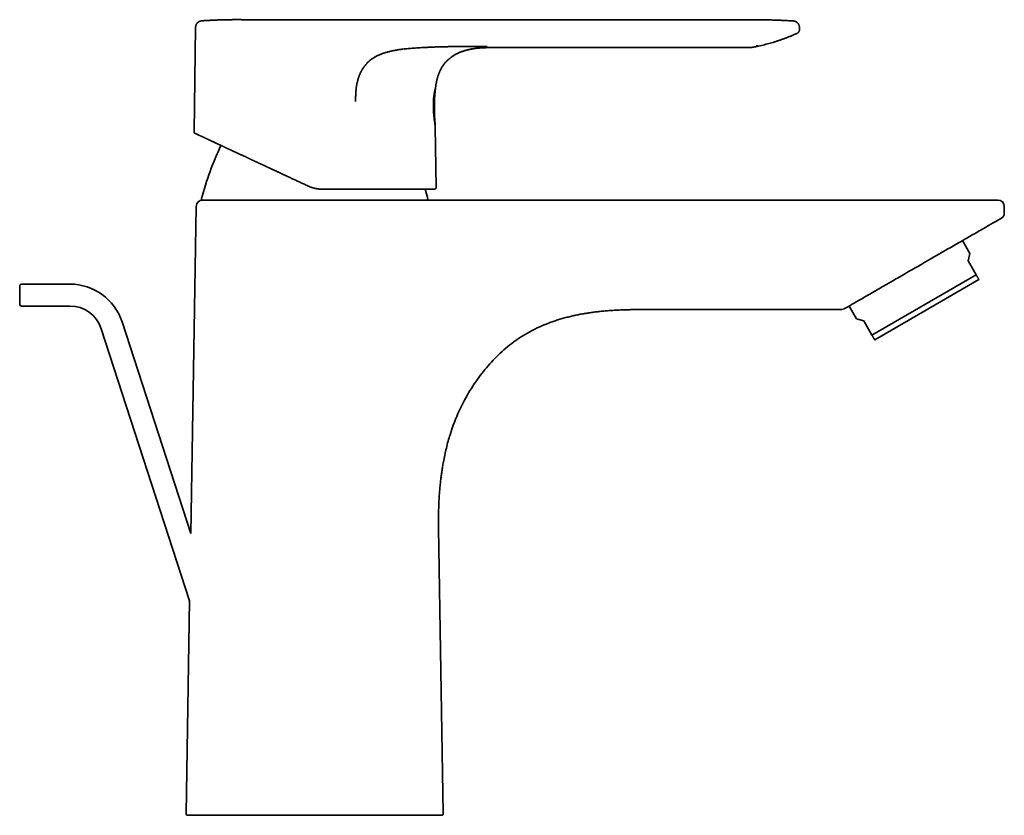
# Model space of a CAD drawing. Header units: millimetres. Extents: x 8 to 602, y 12 to 422.
# Tile 15 of 15: x 422 to 602, y 277 to 422. Entities that reach past the tile are written whole.
import ezdxf

# ---------------------------------------------------------------- set-up
doc = ezdxf.new("R2010")
doc.units = ezdxf.units.MM

msp = doc.modelspace()

# ---------------------------------------------------------------- linework, layer by layer
at = {"color": 7, "linetype": 'Continuous', "lineweight": 35}
for p, q in [((455.25, 422), (455.26, 422)), ((455.25, 422), (455.26, 422)), ((554.41, 422.21), (464.16, 422.21)), ((563.35, 421.98), (563.35, 421.98)), ((454.14, 420.82), (453.86, 401.72)), ((454.15, 420.82), (454.15, 420.82)), ((563.85, 419.63), (564.02, 419.71)), ((564.02, 419.71), (564.02, 419.71)), ((564.49, 420.62), (564.48, 420.84)), ((564.48, 420.84), (564.48, 420.84)), ((564.49, 420.62), (564.49, 420.62)), ((564.49, 420.43), (564.49, 420.43)), ((556.51, 417.38), (556.51, 417.38)), ((555.52, 417.11), (507.88, 417.11)), ((507.88, 417.11), (507.88, 417.11)), ((555.63, 417.12), (555.66, 417.12)), ((555.67, 417.12), (555.67, 417.12)), ((498.11, 391.55), (497.95, 402.7)), ((474.7, 391.81), (474.7, 391.8)), ((586.91, 389.24), (475.91, 389.24)), ((454.26, 388.06), (453.27, 328.29)), ((601.91, 388.04), (601.91, 386.82)), ((595.63, 379.45), (594.26, 381.82)), ((595.28, 378.16), (595.63, 379.45)), ((596.78, 375.56), (595.28, 378.16)), ((596.78, 375.56), (577.73, 364.56)), ((597.28, 374.69), (578.23, 363.69)), ((431.2, 373.87), (422.31, 373.87)), ((422.31, 369.87), (431.2, 369.87)), ((536.91, 369.24), (572.2, 369.24)), ((573.56, 369.87), (574.93, 367.5)), ((574.93, 367.5), (576.23, 367.16)), ((577.73, 364.56), (576.23, 367.16)), ((436.9, 365.72), (453.06, 315.98)), ((453.27, 328.29), (440.71, 366.96)), ((499.4, 277.07), (498.53, 329.24)), ((453.06, 315.98), (452.41, 277.07))]:
    msp.add_line(p, q, dxfattribs=at)
for centre, radius, start, end in [((454.16, 401.72), 0.3, 179.1405, 245), ((513.16, 373.88), 60, 155.0041, 164.9134), ((438.66, 373.88), 60, 15.0866, 16.8229), ((497.81, 391.54), 0.3, 270, 0.8595), ((455.46, 388.04), 1.2, 90, 179.045), ((455.42, 389.44), 0.2, 164.9134, 270), ((496.4, 389.44), 0.2, 270, 15.0866), ((600.71, 388.04), 1.2, 360, 90), ((600.91, 386.82), 1, 300, 0), ((422.31, 373.57), 0.3, 90, 180), ((431.2, 363.87), 10, 18, 90), ((422.31, 370.17), 0.3, 180, 270), ((431.2, 363.87), 6, 18, 90), ((572.2, 370.24), 1, 270, 300), ((452.71, 277.06), 0.3, 179.045, 270), ((499.1, 277.06), 0.3, 270, 0.955)]:
    msp.add_arc(centre, radius, start, end, dxfattribs=at)
for points, knots in [([(455.25, 422), (455.23, 422), (455.17, 421.99), (455.09, 421.98), (455.01, 421.96), (454.92, 421.93), (454.84, 421.9), (454.76, 421.85), (454.68, 421.81), (454.61, 421.75), (454.54, 421.7), (454.47, 421.63), (454.41, 421.56), (454.35, 421.49), (454.3, 421.41), (454.26, 421.33), (454.23, 421.24), (454.2, 421.16), (454.17, 421.07), (454.16, 420.99), (454.15, 420.9), (454.14, 420.85), (454.14, 420.82)], [0, 0, 0, 0, 0.0457054, 0.0925641, 0.1405034, 0.1894365, 0.2392625, 0.2898673, 0.3411241, 0.3928958, 0.4450364, 0.4973931, 0.5498098, 0.6021289, 0.6541947, 0.7058561, 0.7569689, 0.8073981, 0.8570201, 0.9057238, 0.9534116, 1, 1, 1, 1]), ([(455.26, 422), (455.23, 422), (455.17, 421.99), (455.08, 421.97), (455, 421.95), (454.92, 421.92), (454.84, 421.89), (454.78, 421.86), (454.73, 421.83), (454.68, 421.8), (454.64, 421.77), (454.61, 421.75), (454.57, 421.72), (454.54, 421.7), (454.51, 421.67), (454.48, 421.63), (454.44, 421.59), (454.4, 421.54), (454.35, 421.48), (454.31, 421.41), (454.28, 421.35), (454.24, 421.28), (454.22, 421.21), (454.2, 421.14), (454.18, 421.07), (454.16, 420.99), (454.15, 420.91), (454.15, 420.86), (454.15, 420.83), (454.15, 420.82)], [0, 0, 0, 0, 0.048385, 0.10042, 0.150258, 0.19757, 0.242072, 0.283522, 0.316471, 0.346932, 0.374823, 0.400082, 0.422663, 0.442973, 0.465098, 0.494466, 0.527647, 0.564603, 0.605264, 0.649523, 0.697224, 0.735141, 0.774772, 0.815991, 0.858652, 0.902593, 0.947636, 0.993589, 1, 1, 1, 1]), ([(455.26, 422), (455.23, 422), (455.17, 421.99), (455.08, 421.97), (455, 421.95), (454.92, 421.92), (454.84, 421.89), (454.78, 421.86), (454.73, 421.83), (454.68, 421.8), (454.64, 421.77), (454.61, 421.75), (454.57, 421.72), (454.54, 421.7), (454.51, 421.67), (454.48, 421.63), (454.44, 421.59), (454.4, 421.54), (454.35, 421.48), (454.31, 421.41), (454.28, 421.35), (454.24, 421.28), (454.22, 421.21), (454.2, 421.14), (454.18, 421.07), (454.16, 420.99), (454.15, 420.91), (454.15, 420.86), (454.15, 420.83), (454.15, 420.82)], [0, 0, 0, 0, 0.048386, 0.100422, 0.15026, 0.197574, 0.242077, 0.283528, 0.316478, 0.346939, 0.374831, 0.400091, 0.422672, 0.442982, 0.465108, 0.494476, 0.527657, 0.564614, 0.605276, 0.649536, 0.697239, 0.735156, 0.774788, 0.816007, 0.858668, 0.90261, 0.947654, 0.993608, 1, 1, 1, 1]), ([(459.15, 422.19), (458.94, 422.19), (458.51, 422.18), (457.86, 422.15), (457.21, 422.12), (456.56, 422.09), (455.9, 422.05), (455.47, 422.02), (455.25, 422)], [0, 0, 0, 0, 0.16376, 0.33094, 0.498143, 0.665381, 0.832666, 1, 1, 1, 1]), ([(464.18, 422.21), (464.16, 422.21), (464.13, 422.21), (464.07, 422.21), (464.03, 422.21), (463.99, 422.21), (463.96, 422.21), (463.94, 422.21), (463.92, 422.21), (463.9, 422.21), (463.89, 422.21), (463.88, 422.21), (463.86, 422.21), (463.85, 422.21), (463.83, 422.21), (463.81, 422.21), (463.78, 422.21), (463.76, 422.21), (463.74, 422.21), (463.72, 422.21), (463.69, 422.21), (463.68, 422.21), (463.66, 422.21), (463.64, 422.21), (463.63, 422.21), (463.61, 422.21), (463.58, 422.21), (463.56, 422.21), (463.54, 422.21), (463.53, 422.21), (463.51, 422.21), (463.49, 422.21), (463.47, 422.21), (463.45, 422.21), (463.42, 422.21), (463.39, 422.21), (463.36, 422.21), (463.33, 422.21), (463.31, 422.21), (463.3, 422.21), (463.28, 422.21), (463.26, 422.21), (463.23, 422.21), (463.2, 422.21), (463.16, 422.21), (463.11, 422.21), (463.06, 422.21), (463.01, 422.21), (462.94, 422.21), (462.88, 422.21), (462.8, 422.21), (462.73, 422.21), (462.66, 422.21), (462.6, 422.21), (462.53, 422.22), (462.47, 422.22), (462.41, 422.22), (462.36, 422.22), (462.31, 422.22), (462.27, 422.22), (462.23, 422.22), (462.19, 422.22), (462.15, 422.22), (462.11, 422.22), (462.08, 422.22), (462.04, 422.22), (462, 422.22), (461.96, 422.22), (461.92, 422.22), (461.87, 422.22), (461.8, 422.22), (461.74, 422.22), (461.68, 422.22), (461.62, 422.22), (461.56, 422.22), (461.5, 422.22), (461.45, 422.22), (461.41, 422.22), (461.36, 422.22), (461.32, 422.22), (461.28, 422.22), (461.24, 422.22), (461.2, 422.22), (461.16, 422.22), (461.13, 422.22), (461.11, 422.22), (461.08, 422.22), (461.06, 422.22), (461.04, 422.22), (461.01, 422.22), (460.99, 422.22), (460.96, 422.22), (460.92, 422.22), (460.88, 422.22), (460.85, 422.22), (460.82, 422.21), (460.79, 422.21), (460.76, 422.21), (460.73, 422.21), (460.69, 422.21), (460.66, 422.21), (460.62, 422.21), (460.58, 422.21), (460.54, 422.21), (460.51, 422.21), (460.48, 422.21), (460.46, 422.21), (460.43, 422.21), (460.41, 422.21), (460.39, 422.21), (460.36, 422.21), (460.34, 422.21), (460.31, 422.21), (460.27, 422.21), (460.24, 422.21), (460.21, 422.21), (460.18, 422.21), (460.15, 422.21), (460.12, 422.21), (460.1, 422.21), (460.07, 422.21), (460.06, 422.21), (460.04, 422.21), (460.02, 422.21), (459.98, 422.21), (459.93, 422.21), (459.88, 422.21), (459.83, 422.21), (459.8, 422.21), (459.77, 422.2), (459.75, 422.2), (459.73, 422.2), (459.71, 422.2), (459.68, 422.2), (459.64, 422.2), (459.6, 422.2), (459.57, 422.2), (459.53, 422.2), (459.5, 422.2), (459.47, 422.2), (459.43, 422.2), (459.39, 422.2), (459.35, 422.2), (459.31, 422.2), (459.28, 422.2), (459.26, 422.2), (459.24, 422.2), (459.22, 422.19), (459.2, 422.19), (459.18, 422.19), (459.17, 422.19), (459.16, 422.19), (459.15, 422.19)], [0, 0, 0, 0, 0.010874, 0.020272, 0.028191, 0.034991, 0.041221, 0.045787, 0.050061, 0.053907, 0.05732, 0.060314, 0.063747, 0.067852, 0.072807, 0.07841, 0.083827, 0.088966, 0.096099, 0.102592, 0.108395, 0.113502, 0.11792, 0.122595, 0.127859, 0.133929, 0.140544, 0.146715, 0.152346, 0.157435, 0.162731, 0.167545, 0.172857, 0.178756, 0.186553, 0.195202, 0.204005, 0.211957, 0.219106, 0.225541, 0.230986, 0.236868, 0.243371, 0.250632, 0.258748, 0.267782, 0.27713, 0.286411, 0.298721, 0.311014, 0.323357, 0.335814, 0.348029, 0.359707, 0.370889, 0.381622, 0.391792, 0.401232, 0.409945, 0.418759, 0.425442, 0.432745, 0.440513, 0.447511, 0.453491, 0.459693, 0.467103, 0.474958, 0.482368, 0.494189, 0.50652, 0.518779, 0.530819, 0.542954, 0.555172, 0.567236, 0.574908, 0.582656, 0.591658, 0.600744, 0.608135, 0.614946, 0.622532, 0.630841, 0.636147, 0.641041, 0.645527, 0.649766, 0.653849, 0.657962, 0.662926, 0.669445, 0.676215, 0.682883, 0.689418, 0.695139, 0.700916, 0.706268, 0.711763, 0.718027, 0.725203, 0.732901, 0.74087, 0.746546, 0.752062, 0.75742, 0.762618, 0.767438, 0.771648, 0.775251, 0.779126, 0.783816, 0.789579, 0.795455, 0.801159, 0.806693, 0.812055, 0.817234, 0.823227, 0.828133, 0.831954, 0.834353, 0.837585, 0.84165, 0.846395, 0.857216, 0.867015, 0.875784, 0.880802, 0.885278, 0.889215, 0.892721, 0.896834, 0.901822, 0.908626, 0.915115, 0.921225, 0.927021, 0.932825, 0.938958, 0.945445, 0.952307, 0.95956, 0.966919, 0.971262, 0.975442, 0.979507, 0.98351, 0.987506, 0.991551, 0.995699, 1, 1, 1, 1]), ([(563.35, 421.98), (563.07, 422), (562.52, 422.03), (561.68, 422.07), (560.85, 422.11), (560.02, 422.14), (559.18, 422.17), (558.3, 422.19), (557.37, 422.2), (556.38, 422.21), (555.4, 422.21), (554.74, 422.21), (554.41, 422.21)], [0, 0, 0, 0, 0.09339, 0.186732, 0.280027, 0.373282, 0.466512, 0.559734, 0.669632, 0.779609, 0.889716, 1, 1, 1, 1]), ([(559.39, 422.16), (559.38, 422.16), (559.38, 422.16), (559.38, 422.16), (559.37, 422.16), (559.37, 422.16), (559.36, 422.16), (559.36, 422.16), (559.35, 422.16), (559.35, 422.16), (559.34, 422.16), (559.33, 422.16), (559.32, 422.16), (559.31, 422.16), (559.31, 422.16), (559.3, 422.16), (559.29, 422.16), (559.28, 422.16), (559.27, 422.16), (559.26, 422.16), (559.24, 422.16), (559.23, 422.16), (559.22, 422.16), (559.21, 422.16), (559.2, 422.16), (559.18, 422.16), (559.17, 422.16), (559.16, 422.16), (559.15, 422.16), (559.14, 422.16), (559.12, 422.16), (559.1, 422.16), (559.08, 422.16), (559.05, 422.16), (559.01, 422.17), (558.96, 422.17), (558.91, 422.17), (558.85, 422.17), (558.78, 422.17), (558.71, 422.17), (558.64, 422.17), (558.56, 422.17), (558.48, 422.18), (558.4, 422.18), (558.29, 422.18), (558.15, 422.18), (557.98, 422.19), (557.8, 422.19), (557.62, 422.19), (557.45, 422.19), (557.29, 422.19), (557.14, 422.2), (556.99, 422.2), (556.85, 422.2), (556.72, 422.2), (556.59, 422.2), (556.48, 422.2), (556.37, 422.2), (556.27, 422.2), (556.17, 422.2), (556.08, 422.2), (555.99, 422.2), (555.89, 422.2), (555.81, 422.21), (555.72, 422.21), (555.63, 422.21), (555.55, 422.21), (555.47, 422.21), (555.39, 422.21), (555.32, 422.21), (555.24, 422.21), (555.17, 422.21), (555.1, 422.21), (555.04, 422.21), (554.98, 422.21), (554.92, 422.21), (554.87, 422.21), (554.82, 422.21), (554.76, 422.21), (554.71, 422.21), (554.67, 422.21), (554.64, 422.21), (554.62, 422.21)], [0, 0, 0, 0, 0.023005, 0.045069, 0.066191, 0.08637, 0.105607, 0.123901, 0.140288, 0.155837, 0.170548, 0.184424, 0.197464, 0.209042, 0.219873, 0.229958, 0.239298, 0.247895, 0.255753, 0.262875, 0.269266, 0.274934, 0.279888, 0.284145, 0.287729, 0.29, 0.291946, 0.29361, 0.295068, 0.296425, 0.298075, 0.300321, 0.303164, 0.307143, 0.311901, 0.317438, 0.323754, 0.330849, 0.338723, 0.347375, 0.355616, 0.364457, 0.373898, 0.383941, 0.39421, 0.413925, 0.433032, 0.454987, 0.476082, 0.496317, 0.515199, 0.533265, 0.550515, 0.566949, 0.582567, 0.597368, 0.611416, 0.623435, 0.635331, 0.647187, 0.659087, 0.671114, 0.683348, 0.695866, 0.708738, 0.722029, 0.735799, 0.750102, 0.764984, 0.780488, 0.79665, 0.813503, 0.831075, 0.847452, 0.864443, 0.882061, 0.90032, 0.91923, 0.938446, 0.958308, 0.978824, 1, 1, 1, 1]), ([(564.48, 420.84), (564.47, 420.87), (564.47, 420.92), (564.46, 421), (564.44, 421.09), (564.41, 421.18), (564.38, 421.27), (564.33, 421.36), (564.28, 421.44), (564.23, 421.52), (564.17, 421.59), (564.1, 421.66), (564.03, 421.72), (563.96, 421.77), (563.88, 421.82), (563.81, 421.86), (563.73, 421.9), (563.65, 421.92), (563.57, 421.95), (563.5, 421.96), (563.43, 421.98), (563.38, 421.98), (563.35, 421.98)], [0, 0, 0, 0, 0.03549, 0.088799, 0.142775, 0.19725, 0.252047, 0.306982, 0.361868, 0.416517, 0.470748, 0.524387, 0.57727, 0.629249, 0.680187, 0.729969, 0.778495, 0.825682, 0.871466, 0.9158, 0.95865, 1, 1, 1, 1]), ([(454.14, 420.82), (454.14, 420.82), (454.14, 420.82), (454.15, 420.82), (454.15, 420.82)], [0, 0, 0, 0, 0.922434, 1, 1, 1, 1]), ([(556.88, 417.36), (557.02, 417.39), (557.33, 417.46), (557.82, 417.58), (558.35, 417.71), (558.88, 417.85), (559.4, 418), (559.91, 418.15), (560.43, 418.32), (560.95, 418.49), (561.47, 418.67), (561.98, 418.86), (562.49, 419.06), (563.01, 419.27), (563.46, 419.46), (563.74, 419.58), (563.85, 419.63)], [0, 0, 0, 0, 0.056322, 0.131303, 0.206198, 0.279688, 0.35313, 0.426539, 0.499934, 0.574828, 0.649742, 0.724694, 0.799702, 0.874785, 0.949959, 1, 1, 1, 1]), ([(564.02, 419.71), (564.04, 419.72), (564.09, 419.74), (564.16, 419.79), (564.22, 419.84), (564.28, 419.9), (564.33, 419.96), (564.38, 420.03), (564.41, 420.09), (564.44, 420.16), (564.47, 420.23), (564.48, 420.3), (564.49, 420.37), (564.49, 420.41), (564.49, 420.43)], [0, 0, 0, 0, 0.090183, 0.180871, 0.271538, 0.361657, 0.450717, 0.53824, 0.623794, 0.707001, 0.787549, 0.865187, 0.939733, 1, 1, 1, 1]), ([(564.49, 420.62), (564.49, 420.66), (564.48, 420.74), (564.48, 420.81), (564.48, 420.84)], [0, 0, 0, 0, 0.559514, 1, 1, 1, 1]), ([(564.49, 420.43), (564.49, 420.45), (564.49, 420.52), (564.49, 420.58), (564.49, 420.62)], [0, 0, 0, 0, 0.438323, 1, 1, 1, 1]), ([(556.51, 417.38), (556.52, 417.38), (556.54, 417.39), (556.58, 417.4), (556.62, 417.4), (556.65, 417.41), (556.69, 417.42), (556.72, 417.43), (556.75, 417.44), (556.78, 417.45), (556.79, 417.45), (556.81, 417.46), (556.83, 417.46), (556.84, 417.46), (556.85, 417.47), (556.86, 417.47), (556.86, 417.47), (556.87, 417.47), (556.87, 417.47)], [0, 0, 0, 0, 0.076771, 0.160542, 0.251073, 0.348099, 0.451337, 0.560483, 0.62795, 0.691183, 0.74899, 0.801323, 0.848149, 0.889456, 0.92525, 0.95556, 0.980443, 1, 1, 1, 1]), ([(492.01, 416.83), (491.9, 416.82), (491.68, 416.79), (491.35, 416.74), (491.02, 416.69), (490.69, 416.64), (490.36, 416.58), (490.05, 416.51), (489.74, 416.44), (489.44, 416.37), (489.14, 416.29), (488.84, 416.2), (488.57, 416.12), (488.31, 416.03), (488.08, 415.94), (487.85, 415.85), (487.62, 415.75), (487.39, 415.64), (487.17, 415.53), (486.97, 415.42), (486.79, 415.31), (486.62, 415.21), (486.46, 415.1), (486.3, 414.99), (486.14, 414.87), (485.99, 414.75), (485.84, 414.63), (485.7, 414.5), (485.56, 414.36), (485.42, 414.22), (485.29, 414.08), (485.16, 413.93), (485.04, 413.77), (484.92, 413.61), (484.8, 413.45), (484.69, 413.28), (484.59, 413.12), (484.49, 412.93), (484.38, 412.74), (484.28, 412.54), (484.19, 412.33), (484.1, 412.11), (484.02, 411.9), (483.94, 411.68), (483.87, 411.45), (483.8, 411.23), (483.74, 411), (483.68, 410.76), (483.63, 410.53), (483.59, 410.29), (483.55, 410.05), (483.51, 409.81), (483.48, 409.56), (483.46, 409.32), (483.43, 409.06), (483.41, 408.78), (483.4, 408.48), (483.39, 408.18), (483.38, 407.88), (483.38, 407.57), (483.39, 407.36), (483.39, 407.26)], [0, 0, 0, 0, 0.022889, 0.045707, 0.068457, 0.09114, 0.113758, 0.136314, 0.157526, 0.178688, 0.199801, 0.22087, 0.241899, 0.258943, 0.275967, 0.292975, 0.30997, 0.326957, 0.34394, 0.360921, 0.374237, 0.387557, 0.400884, 0.414218, 0.427564, 0.440685, 0.453822, 0.46698, 0.480162, 0.493613, 0.507098, 0.52062, 0.534185, 0.547794, 0.561206, 0.574667, 0.588178, 0.601742, 0.617224, 0.63278, 0.648415, 0.664132, 0.679935, 0.695827, 0.711811, 0.72789, 0.744125, 0.760462, 0.776903, 0.79345, 0.810107, 0.826574, 0.84315, 0.859836, 0.876634, 0.896779, 0.917086, 0.937559, 0.9582, 0.979013, 1, 1, 1, 1]), ([(501.21, 417.3), (500.98, 417.3), (500.51, 417.29), (499.83, 417.27), (499.14, 417.26), (498.47, 417.24), (497.8, 417.22), (497.13, 417.19), (496.47, 417.16), (495.83, 417.13), (495.19, 417.1), (494.56, 417.06), (493.98, 417.02), (493.45, 416.98), (492.97, 416.93), (492.49, 416.89), (492.17, 416.85), (492.01, 416.83)], [0, 0, 0, 0, 0.075102, 0.149697, 0.223761, 0.297262, 0.370169, 0.442462, 0.514132, 0.583772, 0.652836, 0.721348, 0.789338, 0.842414, 0.895206, 0.94773, 1, 1, 1, 1]), ([(504.28, 416.79), (504.2, 416.78), (504.04, 416.74), (503.81, 416.69), (503.57, 416.63), (503.34, 416.56), (503.12, 416.49), (502.9, 416.42), (502.67, 416.34), (502.44, 416.25), (502.22, 416.15), (502, 416.05), (501.78, 415.95), (501.58, 415.84), (501.4, 415.73), (501.22, 415.62), (501.05, 415.51), (500.89, 415.39), (500.73, 415.27), (500.58, 415.15), (500.42, 415.02), (500.27, 414.88), (500.12, 414.74), (499.98, 414.59), (499.84, 414.44), (499.71, 414.28), (499.57, 414.12), (499.45, 413.95), (499.33, 413.77), (499.21, 413.6), (499.1, 413.42), (499, 413.24), (498.9, 413.06), (498.81, 412.87), (498.73, 412.69), (498.65, 412.5), (498.57, 412.3), (498.5, 412.1), (498.42, 411.88), (498.36, 411.66), (498.29, 411.44), (498.24, 411.21), (498.18, 410.98), (498.14, 410.74), (498.09, 410.5), (498.05, 410.26), (498.02, 410.01), (498, 409.84), (497.99, 409.76)], [0, 0, 0, 0, 0.023669, 0.047241, 0.070699, 0.09401, 0.117136, 0.140034, 0.162663, 0.187204, 0.211349, 0.235081, 0.2584, 0.281312, 0.301802, 0.321985, 0.341876, 0.361493, 0.380853, 0.399974, 0.418874, 0.439427, 0.459758, 0.479889, 0.499847, 0.519656, 0.540532, 0.561303, 0.582003, 0.602668, 0.623336, 0.644044, 0.663644, 0.683352, 0.703203, 0.723234, 0.743479, 0.765225, 0.787292, 0.809724, 0.832564, 0.855858, 0.879654, 0.902591, 0.926056, 0.950087, 0.974721, 1, 1, 1, 1]), ([(507.45, 417.34), (507.36, 417.34), (507.17, 417.34), (506.89, 417.34), (506.6, 417.34), (506.3, 417.34), (506, 417.34), (505.64, 417.34), (505.21, 417.34), (504.72, 417.34), (504.28, 417.34), (503.87, 417.33), (503.51, 417.33), (503.15, 417.33), (502.8, 417.33), (502.48, 417.32), (502.2, 417.32), (501.94, 417.31), (501.69, 417.31), (501.44, 417.31), (501.28, 417.3), (501.21, 417.3)], [0, 0, 0, 0, 0.044415, 0.090003, 0.136646, 0.184204, 0.232517, 0.281412, 0.358995, 0.436888, 0.514466, 0.573169, 0.631197, 0.688383, 0.74456, 0.799545, 0.841772, 0.883023, 0.923197, 0.962209, 1, 1, 1, 1]), ([(507.88, 417.11), (507.78, 417.11), (507.59, 417.11), (507.3, 417.11), (507.01, 417.1), (506.73, 417.09), (506.46, 417.07), (506.19, 417.05), (505.93, 417.03), (505.68, 417.01), (505.43, 416.98), (505.19, 416.95), (504.95, 416.91), (504.72, 416.88), (504.5, 416.84), (504.35, 416.81), (504.28, 416.79)], [0, 0, 0, 0, 0.081031, 0.160896, 0.23952, 0.316793, 0.392582, 0.466754, 0.539184, 0.609782, 0.678503, 0.745394, 0.810624, 0.874524, 0.937523, 1, 1, 1, 1]), ([(504.29, 416.8), (504.33, 416.81), (504.43, 416.83), (504.59, 416.85), (504.74, 416.88), (504.9, 416.91), (505.06, 416.93), (505.22, 416.95), (505.37, 416.97), (505.53, 416.99), (505.69, 417.01), (505.84, 417.02), (506, 417.04), (506.16, 417.05), (506.31, 417.06), (506.47, 417.07), (506.62, 417.08), (506.77, 417.09), (506.92, 417.09), (507.07, 417.1), (507.21, 417.1), (507.36, 417.11), (507.5, 417.11), (507.63, 417.11), (507.76, 417.11), (507.84, 417.11), (507.88, 417.11)], [0, 0, 0, 0, 0.04465, 0.093588, 0.141285, 0.187917, 0.233655, 0.278648, 0.323008, 0.366812, 0.41011, 0.452932, 0.495295, 0.537203, 0.57866, 0.619663, 0.660213, 0.700311, 0.739963, 0.779182, 0.817985, 0.856399, 0.894456, 0.932197, 0.969669, 1, 1, 1, 1]), ([(555.52, 417.11), (555.53, 417.11), (555.56, 417.11), (555.61, 417.12), (555.65, 417.12), (555.67, 417.12)], [0, 0, 0, 0, 0.1989246, 0.5997119, 1, 1, 1, 1]), ([(555.52, 417.11), (555.52, 417.11), (555.52, 417.11), (555.52, 417.11), (555.52, 417.11), (555.52, 417.11)], [0, 0, 0, 0, 0.334779, 0.670786, 1, 1, 1, 1]), ([(555.67, 417.12), (555.69, 417.13), (555.75, 417.14), (555.85, 417.16), (555.96, 417.18), (556.06, 417.2), (556.16, 417.22), (556.25, 417.23), (556.34, 417.25), (556.42, 417.27), (556.49, 417.28), (556.55, 417.29), (556.61, 417.31), (556.65, 417.32), (556.7, 417.32), (556.73, 417.33), (556.77, 417.34), (556.8, 417.35), (556.82, 417.35), (556.84, 417.36), (556.86, 417.36), (556.87, 417.36), (556.88, 417.36), (556.88, 417.36), (556.88, 417.36)], [0, 0, 0, 0, 0.041175, 0.110249, 0.175938, 0.238389, 0.297773, 0.354282, 0.408142, 0.45961, 0.508979, 0.556581, 0.595169, 0.633016, 0.670369, 0.707481, 0.744613, 0.782024, 0.819969, 0.85869, 0.898418, 0.939365, 0.981728, 1, 1, 1, 1]), ([(497.99, 409.76), (497.99, 409.76), (497.99, 409.75), (497.98, 409.74), (497.98, 409.73), (497.97, 409.7), (497.97, 409.68), (497.96, 409.66), (497.95, 409.64), (497.95, 409.62), (497.94, 409.59), (497.93, 409.56), (497.92, 409.51), (497.9, 409.45), (497.89, 409.38), (497.87, 409.32), (497.86, 409.26), (497.85, 409.21), (497.83, 409.15), (497.82, 409.09), (497.81, 409.03), (497.79, 408.96), (497.78, 408.88), (497.77, 408.8), (497.75, 408.72), (497.74, 408.64), (497.72, 408.54), (497.71, 408.44), (497.7, 408.35), (497.69, 408.3), (497.69, 408.26), (497.68, 408.23), (497.68, 408.2), (497.67, 408.17), (497.67, 408.1), (497.65, 407.97), (497.64, 407.8), (497.62, 407.63), (497.61, 407.45), (497.61, 407.32), (497.61, 407.26)], [0, 0, 0, 0, 0.036184, 0.072402, 0.108743, 0.145302, 0.164573, 0.183944, 0.203429, 0.223044, 0.242802, 0.26272, 0.297752, 0.332865, 0.368144, 0.403678, 0.426185, 0.448853, 0.471706, 0.494769, 0.518066, 0.543867, 0.569759, 0.595776, 0.621955, 0.648334, 0.673409, 0.705307, 0.737076, 0.745383, 0.753686, 0.761986, 0.770285, 0.778584, 0.786883, 0.829777, 0.872406, 0.914898, 0.957386, 1, 1, 1, 1]), ([(497.95, 402.7), (497.95, 402.72), (497.94, 402.77), (497.93, 402.85), (497.93, 402.94), (497.92, 403.02), (497.91, 403.1), (497.91, 403.17), (497.9, 403.23), (497.9, 403.28), (497.9, 403.32), (497.89, 403.36), (497.89, 403.39), (497.89, 403.41), (497.89, 403.43), (497.89, 403.44), (497.89, 403.46), (497.89, 403.47), (497.88, 403.47), (497.88, 403.48), (497.88, 403.48), (497.88, 403.49), (497.88, 403.5), (497.88, 403.52), (497.88, 403.56), (497.88, 403.6), (497.87, 403.64), (497.87, 403.7), (497.86, 403.77), (497.86, 403.84), (497.85, 403.93), (497.85, 404.02), (497.84, 404.12), (497.83, 404.22), (497.83, 404.33), (497.82, 404.45), (497.82, 404.57), (497.81, 404.7), (497.8, 404.83), (497.8, 404.98), (497.79, 405.13), (497.79, 405.29), (497.78, 405.46), (497.78, 405.63), (497.77, 405.81), (497.77, 406), (497.77, 406.18), (497.77, 406.37), (497.77, 406.56), (497.77, 406.76), (497.78, 406.96), (497.78, 407.17), (497.79, 407.39), (497.8, 407.61), (497.81, 407.84), (497.83, 408.07), (497.84, 408.31), (497.86, 408.55), (497.88, 408.8), (497.91, 409.04), (497.93, 409.29), (497.96, 409.53), (497.98, 409.68), (497.99, 409.76)], [0, 0, 0, 0, 0.0083738, 0.0221105, 0.034837, 0.0465536, 0.0572607, 0.0667944, 0.0753549, 0.0829425, 0.0895574, 0.0939212, 0.097727, 0.1009747, 0.1036645, 0.1057964, 0.1073704, 0.1090129, 0.1100103, 0.1107034, 0.1115404, 0.1125237, 0.1136532, 0.1168942, 0.1209475, 0.126832, 0.1338673, 0.1420534, 0.1515704, 0.1622433, 0.174028, 0.186924, 0.2009309, 0.2160482, 0.2313185, 0.2475751, 0.2648178, 0.2830462, 0.3022598, 0.3228348, 0.3444305, 0.3670468, 0.3906835, 0.4153407, 0.4410184, 0.4677172, 0.4930887, 0.5193195, 0.5464106, 0.5743634, 0.6031796, 0.6328612, 0.6634107, 0.6948308, 0.7271248, 0.7602959, 0.7943479, 0.8292847, 0.8630392, 0.8975875, 0.9329333, 0.9690806, 1, 1, 1, 1]), ([(497.95, 402.7), (497.95, 402.7), (497.95, 402.7), (497.95, 402.71), (497.94, 402.73), (497.94, 402.76), (497.93, 402.79), (497.92, 402.84), (497.91, 402.9), (497.9, 402.97), (497.89, 403.05), (497.87, 403.15), (497.85, 403.25), (497.84, 403.35), (497.82, 403.47), (497.81, 403.56), (497.8, 403.63), (497.79, 403.68), (497.78, 403.74), (497.78, 403.79), (497.77, 403.84), (497.76, 403.92), (497.75, 404.02), (497.73, 404.15), (497.72, 404.27), (497.71, 404.38), (497.7, 404.45), (497.7, 404.5), (497.69, 404.53), (497.69, 404.55), (497.69, 404.58), (497.69, 404.6), (497.68, 404.68), (497.67, 404.81), (497.65, 404.99), (497.64, 405.17), (497.63, 405.33), (497.62, 405.45), (497.62, 405.55), (497.62, 405.65), (497.61, 405.76), (497.61, 405.86), (497.6, 405.99), (497.6, 406.15), (497.6, 406.34), (497.6, 406.52), (497.6, 406.71), (497.6, 406.89), (497.6, 407.08), (497.6, 407.2), (497.61, 407.26)], [0, 0, 0, 0, 0.025814, 0.051517, 0.077167, 0.10282, 0.128534, 0.154364, 0.184915, 0.215317, 0.245663, 0.276049, 0.306568, 0.334891, 0.363075, 0.391196, 0.402244, 0.413299, 0.424364, 0.435446, 0.446547, 0.457673, 0.482992, 0.50819, 0.533322, 0.549902, 0.566493, 0.570842, 0.575194, 0.579548, 0.583905, 0.588265, 0.592628, 0.622291, 0.651693, 0.680925, 0.71008, 0.725354, 0.740645, 0.755967, 0.771334, 0.786758, 0.802252, 0.830638, 0.858838, 0.886936, 0.915016, 0.943164, 0.971464, 1, 1, 1, 1]), ([(454.03, 401.44), (454.03, 401.44), (454.03, 401.44), (454.04, 401.44), (454.06, 401.43), (454.08, 401.42), (454.11, 401.41), (454.14, 401.39), (454.18, 401.37), (454.23, 401.35), (454.28, 401.33), (454.33, 401.31), (454.36, 401.29), (454.38, 401.28), (454.39, 401.27), (454.41, 401.27), (454.44, 401.25), (454.5, 401.23), (454.57, 401.19), (454.65, 401.15), (454.74, 401.11), (454.84, 401.07), (454.93, 401.02), (455.04, 400.97), (455.15, 400.92), (455.26, 400.87), (455.38, 400.81), (455.52, 400.75), (455.66, 400.68), (455.81, 400.62), (455.96, 400.54), (456.12, 400.47), (456.28, 400.39), (456.45, 400.32), (456.61, 400.24), (456.79, 400.16), (456.96, 400.08), (457.14, 399.99), (457.33, 399.91), (457.52, 399.82), (457.71, 399.73), (457.87, 399.65), (457.96, 399.61), (457.99, 399.6)], [0, 0, 0, 0, 0.027122, 0.054218, 0.081298, 0.108371, 0.135445, 0.162531, 0.189637, 0.217497, 0.245399, 0.273351, 0.280741, 0.288135, 0.295533, 0.302925, 0.309468, 0.335173, 0.361732, 0.388306, 0.414902, 0.441529, 0.468196, 0.494434, 0.520726, 0.547081, 0.573506, 0.602139, 0.630774, 0.659419, 0.688086, 0.716784, 0.745523, 0.772667, 0.799863, 0.827122, 0.85436, 0.881309, 0.90827, 0.93525, 0.962258, 0.9893, 1, 1, 1, 1]), ([(457.99, 399.6), (458, 399.59), (458.06, 399.56), (458.17, 399.51), (458.31, 399.45), (458.46, 399.38), (458.6, 399.32), (458.73, 399.25), (458.86, 399.19), (458.99, 399.13), (459.11, 399.07), (459.24, 399.01), (459.37, 398.95), (459.5, 398.89), (459.63, 398.83), (459.76, 398.77), (459.88, 398.72), (460, 398.66), (460.11, 398.61), (460.22, 398.56), (460.32, 398.51), (460.41, 398.47), (460.5, 398.43), (460.58, 398.39), (460.69, 398.34), (460.83, 398.27), (461.03, 398.18), (461.28, 398.07), (461.55, 397.94), (461.81, 397.82), (462.05, 397.71), (462.29, 397.59), (462.54, 397.48), (462.79, 397.36), (463.05, 397.24), (463.26, 397.14), (463.43, 397.06), (463.56, 397), (463.68, 396.94), (463.8, 396.89), (463.93, 396.83), (464.06, 396.77), (464.18, 396.71), (464.31, 396.65), (464.44, 396.59), (464.56, 396.53), (464.68, 396.48), (464.8, 396.42), (464.92, 396.36), (465.05, 396.31), (465.16, 396.25), (465.27, 396.2), (465.38, 396.15), (465.49, 396.1), (465.61, 396.04), (465.74, 395.98), (465.88, 395.92), (466.03, 395.85), (466.18, 395.78), (466.34, 395.71), (466.5, 395.63), (466.67, 395.55), (466.85, 395.47), (467.03, 395.38), (467.2, 395.3), (467.37, 395.22), (467.53, 395.15), (467.69, 395.07), (467.86, 395), (468.03, 394.91), (468.22, 394.83), (468.41, 394.74), (468.6, 394.65), (468.8, 394.56), (469.01, 394.46), (469.22, 394.36), (469.45, 394.26), (469.68, 394.15), (469.92, 394.04), (470.17, 393.92), (470.43, 393.8), (470.69, 393.67), (470.97, 393.55), (471.25, 393.42), (471.54, 393.28), (471.83, 393.14), (472.13, 393), (472.44, 392.86), (472.76, 392.71), (473.08, 392.56), (473.4, 392.41), (473.71, 392.27), (474.04, 392.12), (474.37, 391.96), (474.59, 391.86), (474.7, 391.8)], [0, 0, 0, 0, 0.002827, 0.015133, 0.027139, 0.038843, 0.050247, 0.060723, 0.070932, 0.080873, 0.090546, 0.099951, 0.110131, 0.119978, 0.129491, 0.13867, 0.147515, 0.156026, 0.164204, 0.172047, 0.178791, 0.185267, 0.191474, 0.197414, 0.203106, 0.21415, 0.225131, 0.244581, 0.263829, 0.279584, 0.295201, 0.31068, 0.326202, 0.342049, 0.358223, 0.374725, 0.38209, 0.389518, 0.39701, 0.404565, 0.412183, 0.419809, 0.427224, 0.435113, 0.442723, 0.450053, 0.457103, 0.463873, 0.471357, 0.478467, 0.485202, 0.491562, 0.497763, 0.504215, 0.510928, 0.518613, 0.526615, 0.534932, 0.543566, 0.552515, 0.56178, 0.571361, 0.581258, 0.591471, 0.601999, 0.610494, 0.619185, 0.62815, 0.63742, 0.646995, 0.656999, 0.667316, 0.677946, 0.688888, 0.700143, 0.711711, 0.723591, 0.735784, 0.748893, 0.762346, 0.776141, 0.790281, 0.804764, 0.819591, 0.834762, 0.850277, 0.866136, 0.882339, 0.898886, 0.915775, 0.932013, 0.948556, 0.965401, 0.98255, 1, 1, 1, 1]), ([(474.7, 391.8), (474.76, 391.78), (474.88, 391.72), (475.06, 391.65), (475.24, 391.58), (475.42, 391.52), (475.6, 391.47), (475.79, 391.42), (475.98, 391.37), (476.18, 391.33), (476.4, 391.3), (476.61, 391.27), (476.82, 391.25), (477.03, 391.24), (477.17, 391.24), (477.24, 391.24)], [0, 0, 0, 0, 0.074494, 0.1485, 0.222023, 0.295067, 0.367635, 0.439731, 0.511359, 0.594338, 0.676693, 0.758429, 0.839554, 0.920076, 1, 1, 1, 1]), ([(477.24, 391.24), (477.37, 391.24), (477.64, 391.24), (478.05, 391.24), (478.45, 391.24), (478.85, 391.24), (479.25, 391.24), (479.61, 391.24), (479.92, 391.24), (480.19, 391.24), (480.45, 391.24), (480.72, 391.24), (480.99, 391.24), (481.27, 391.24), (481.58, 391.24), (481.93, 391.24), (482.32, 391.24), (482.7, 391.24), (483.08, 391.24), (483.43, 391.24), (483.74, 391.24), (484.01, 391.24), (484.23, 391.24), (484.39, 391.24), (484.5, 391.24), (484.61, 391.24), (484.72, 391.24), (484.82, 391.24), (485.01, 391.24), (485.27, 391.24), (485.62, 391.24), (485.96, 391.24), (486.29, 391.24), (486.63, 391.24), (486.96, 391.24), (487.27, 391.24), (487.58, 391.24), (487.87, 391.24), (488.16, 391.24), (488.45, 391.24), (488.74, 391.24), (489.04, 391.24), (489.37, 391.24), (489.7, 391.24), (490.03, 391.24), (490.35, 391.24), (490.67, 391.24), (490.98, 391.24), (491.28, 391.24), (491.57, 391.24), (491.86, 391.24), (492.13, 391.24), (492.39, 391.24), (492.64, 391.24), (492.89, 391.24), (493.13, 391.24), (493.37, 391.24), (493.59, 391.24), (493.8, 391.24), (494.01, 391.24), (494.2, 391.24), (494.4, 391.24), (494.58, 391.24), (494.78, 391.24), (494.98, 391.24), (495.18, 391.24), (495.37, 391.24), (495.56, 391.24), (495.73, 391.24), (495.87, 391.24), (495.99, 391.24), (496.09, 391.24), (496.16, 391.24), (496.21, 391.24), (496.25, 391.24), (496.3, 391.24), (496.34, 391.24), (496.42, 391.24), (496.53, 391.24), (496.67, 391.24), (496.81, 391.24), (496.93, 391.24), (497.05, 391.24), (497.14, 391.24), (497.22, 391.24), (497.29, 391.24), (497.35, 391.24), (497.4, 391.24), (497.46, 391.24), (497.51, 391.24), (497.56, 391.24), (497.61, 391.24), (497.66, 391.24), (497.7, 391.24), (497.74, 391.24), (497.76, 391.24), (497.79, 391.24), (497.8, 391.24), (497.81, 391.24), (497.81, 391.24), (497.81, 391.24)], [0, 0, 0, 0, 0.012266, 0.024517, 0.036757, 0.048989, 0.061218, 0.073449, 0.081688, 0.089932, 0.098181, 0.106435, 0.114698, 0.123286, 0.132002, 0.14419, 0.156367, 0.168537, 0.180704, 0.192872, 0.201799, 0.21073, 0.219667, 0.22318, 0.226695, 0.230211, 0.233728, 0.237247, 0.240767, 0.252293, 0.263803, 0.275302, 0.286792, 0.298277, 0.30976, 0.321245, 0.331778, 0.342319, 0.352869, 0.363431, 0.374099, 0.384866, 0.397769, 0.410659, 0.42354, 0.436418, 0.449297, 0.461952, 0.474618, 0.487299, 0.5, 0.511752, 0.523488, 0.535211, 0.546924, 0.558633, 0.57034, 0.582049, 0.592787, 0.603533, 0.614289, 0.625059, 0.635743, 0.646302, 0.658958, 0.671601, 0.684237, 0.696868, 0.709501, 0.718769, 0.728042, 0.737322, 0.74097, 0.744619, 0.74827, 0.751922, 0.755577, 0.759233, 0.77218, 0.785109, 0.798024, 0.810932, 0.823836, 0.836742, 0.845438, 0.854138, 0.862844, 0.871558, 0.88028, 0.888681, 0.896938, 0.908486, 0.920025, 0.931557, 0.943088, 0.954619, 0.96595, 0.977287, 0.988637, 1, 1, 1, 1]), ([(455.42, 389.24), (455.42, 389.24), (455.42, 389.24), (455.43, 389.24), (455.46, 389.24), (455.48, 389.24), (455.52, 389.24), (455.57, 389.24), (455.61, 389.24), (455.67, 389.24), (455.72, 389.24), (455.77, 389.24), (455.84, 389.24), (455.9, 389.24), (455.97, 389.24), (456.06, 389.24), (456.15, 389.24), (456.26, 389.24), (456.37, 389.24), (456.48, 389.24), (456.59, 389.24), (456.7, 389.24), (456.81, 389.24), (456.93, 389.24), (457.07, 389.24), (457.23, 389.24), (457.37, 389.24), (457.47, 389.24), (457.54, 389.24), (457.61, 389.24), (457.68, 389.24), (457.76, 389.24), (457.86, 389.24), (458.01, 389.24), (458.19, 389.24), (458.38, 389.24), (458.56, 389.24), (458.73, 389.24), (458.9, 389.24), (459.06, 389.24), (459.24, 389.24), (459.44, 389.24), (459.67, 389.24), (459.85, 389.24), (459.98, 389.24), (460.06, 389.24), (460.14, 389.24), (460.22, 389.24), (460.31, 389.24), (460.39, 389.24), (460.52, 389.24), (460.7, 389.24), (460.93, 389.24), (461.17, 389.24), (461.38, 389.24), (461.57, 389.24), (461.72, 389.24), (461.88, 389.24), (462.03, 389.24), (462.22, 389.24), (462.45, 389.24), (462.71, 389.24), (462.92, 389.24), (463.07, 389.24), (463.16, 389.24), (463.25, 389.24), (463.34, 389.24), (463.43, 389.24), (463.52, 389.24), (463.67, 389.24), (463.87, 389.24), (464.12, 389.24), (464.38, 389.24), (464.64, 389.24), (464.9, 389.24), (465.17, 389.24), (465.43, 389.24), (465.67, 389.24), (465.89, 389.24), (466.09, 389.24), (466.3, 389.24), (466.5, 389.24), (466.71, 389.24), (466.91, 389.24), (467.11, 389.24), (467.35, 389.24), (467.62, 389.24), (467.94, 389.24), (468.25, 389.24), (468.57, 389.24), (468.9, 389.24), (469.25, 389.24), (469.59, 389.24), (469.83, 389.24), (469.96, 389.24), (470.01, 389.24), (470.05, 389.24), (470.09, 389.24), (470.13, 389.24), (470.28, 389.24), (470.54, 389.24), (470.92, 389.24), (471.3, 389.24), (471.67, 389.24), (472.07, 389.24), (472.47, 389.24), (472.78, 389.24), (472.99, 389.24), (473.08, 389.24), (473.17, 389.24), (473.26, 389.24), (473.35, 389.24), (473.43, 389.24), (473.62, 389.24), (473.91, 389.24), (474.31, 389.24), (474.71, 389.24), (475.11, 389.24), (475.51, 389.24), (475.78, 389.24), (475.91, 389.24)], [0, 0, 0, 0, 0.012721, 0.025432, 0.03814, 0.050849, 0.063564, 0.07629, 0.088941, 0.098854, 0.108763, 0.11867, 0.128578, 0.13849, 0.148408, 0.158333, 0.170515, 0.182688, 0.194857, 0.207027, 0.216593, 0.226164, 0.235743, 0.245107, 0.257576, 0.270041, 0.282506, 0.287404, 0.292303, 0.297203, 0.302106, 0.30701, 0.311916, 0.32348, 0.335037, 0.346591, 0.358146, 0.367228, 0.376315, 0.385408, 0.394186, 0.405872, 0.417554, 0.429237, 0.433172, 0.437108, 0.441044, 0.444981, 0.44892, 0.452859, 0.456801, 0.467511, 0.478217, 0.48892, 0.499625, 0.506355, 0.513088, 0.519824, 0.526496, 0.532927, 0.54364, 0.554352, 0.565064, 0.568672, 0.57228, 0.575889, 0.579499, 0.58311, 0.586721, 0.590334, 0.600066, 0.609794, 0.61952, 0.629248, 0.638979, 0.648716, 0.658137, 0.66736, 0.674606, 0.681852, 0.689099, 0.696347, 0.703599, 0.710854, 0.717555, 0.72422, 0.734876, 0.745524, 0.756168, 0.766809, 0.777452, 0.789164, 0.800885, 0.81121, 0.812563, 0.813916, 0.81527, 0.816623, 0.817977, 0.819331, 0.831373, 0.843403, 0.855426, 0.867446, 0.879467, 0.892697, 0.905939, 0.908914, 0.911891, 0.914868, 0.91754, 0.920168, 0.922795, 0.925422, 0.937853, 0.950277, 0.962699, 0.975123, 0.987556, 1, 1, 1, 1]), ([(475.91, 389.24), (476.02, 389.24), (476.25, 389.24), (476.59, 389.24), (476.94, 389.24), (477.28, 389.24), (477.63, 389.24), (477.99, 389.24), (478.27, 389.24), (478.45, 389.24), (478.53, 389.24), (478.62, 389.24), (478.71, 389.24), (478.81, 389.24), (478.9, 389.24), (479.09, 389.24), (479.37, 389.24), (479.75, 389.24), (480.12, 389.24), (480.47, 389.24), (480.82, 389.24), (481.13, 389.24), (481.34, 389.24), (481.46, 389.24), (481.5, 389.24), (481.54, 389.24), (481.57, 389.24), (481.61, 389.24), (481.75, 389.24), (482, 389.24), (482.34, 389.24), (482.69, 389.24), (483.03, 389.24), (483.37, 389.24), (483.66, 389.24), (483.9, 389.24), (484.1, 389.24), (484.29, 389.24), (484.49, 389.24), (484.68, 389.24), (484.88, 389.24), (485.09, 389.24), (485.32, 389.24), (485.57, 389.24), (485.84, 389.24), (486.11, 389.24), (486.38, 389.24), (486.66, 389.24), (486.92, 389.24), (487.17, 389.24), (487.41, 389.24), (487.6, 389.24), (487.74, 389.24), (487.84, 389.24), (487.93, 389.24), (488.02, 389.24), (488.11, 389.24), (488.26, 389.24), (488.47, 389.24), (488.72, 389.24), (488.98, 389.24), (489.2, 389.24), (489.39, 389.24), (489.54, 389.24), (489.7, 389.24), (489.85, 389.24), (490.04, 389.24), (490.27, 389.24), (490.52, 389.24), (490.72, 389.24), (490.86, 389.24), (490.94, 389.24), (491.02, 389.24), (491.1, 389.24), (491.19, 389.24), (491.27, 389.24), (491.4, 389.24), (491.58, 389.24), (491.81, 389.24), (492.03, 389.24), (492.24, 389.24), (492.42, 389.24), (492.59, 389.24), (492.75, 389.24), (492.93, 389.24), (493.13, 389.24), (493.34, 389.24), (493.5, 389.24), (493.62, 389.24), (493.69, 389.24), (493.77, 389.24), (493.84, 389.24), (493.92, 389.24), (494.02, 389.24), (494.17, 389.24), (494.34, 389.24), (494.5, 389.24), (494.65, 389.24), (494.78, 389.24), (494.89, 389.24), (495.01, 389.24), (495.12, 389.24), (495.22, 389.24), (495.32, 389.24), (495.42, 389.24), (495.52, 389.24), (495.61, 389.24), (495.69, 389.24), (495.78, 389.24), (495.87, 389.24), (495.95, 389.24), (496.03, 389.24), (496.11, 389.24), (496.17, 389.24), (496.23, 389.24), (496.28, 389.24), (496.31, 389.24), (496.35, 389.24), (496.37, 389.24), (496.39, 389.24), (496.4, 389.24), (496.4, 389.24), (496.4, 389.24)], [0, 0, 0, 0, 0.01064, 0.021272, 0.031899, 0.042523, 0.053148, 0.064839, 0.076539, 0.079167, 0.081796, 0.084426, 0.087357, 0.090331, 0.093305, 0.096277, 0.108093, 0.119901, 0.131706, 0.143513, 0.153906, 0.164306, 0.173466, 0.174666, 0.175866, 0.177067, 0.178267, 0.179468, 0.180669, 0.191985, 0.203288, 0.214582, 0.225871, 0.237157, 0.248445, 0.2551, 0.261756, 0.268416, 0.27508, 0.281749, 0.288423, 0.295642, 0.302889, 0.31255, 0.322211, 0.331875, 0.341544, 0.351413, 0.361606, 0.370573, 0.379541, 0.388509, 0.392034, 0.395558, 0.399084, 0.40261, 0.406138, 0.409666, 0.419896, 0.430122, 0.440347, 0.450572, 0.457001, 0.463433, 0.469867, 0.476368, 0.483101, 0.494317, 0.50553, 0.516744, 0.520521, 0.524299, 0.528077, 0.531856, 0.535636, 0.539417, 0.5432, 0.55436, 0.565513, 0.576665, 0.587817, 0.596582, 0.605352, 0.614128, 0.623207, 0.635315, 0.64742, 0.659525, 0.664281, 0.669039, 0.673798, 0.678558, 0.68332, 0.688084, 0.699993, 0.711895, 0.723792, 0.735691, 0.745043, 0.754401, 0.763765, 0.773332, 0.783093, 0.792851, 0.802608, 0.812365, 0.822126, 0.831893, 0.841667, 0.854289, 0.866903, 0.879512, 0.892123, 0.904739, 0.917367, 0.930068, 0.941722, 0.953372, 0.96502, 0.976672, 0.988331, 1, 1, 1, 1]), ([(600.71, 389.24), (600.71, 389.24), (600.62, 389.24), (600.27, 389.24), (600, 389.24), (598.97, 389.24), (597.95, 389.24), (595.39, 389.24), (593.86, 389.24), (591.36, 389.24), (590.49, 389.24), (588.72, 389.24), (587.81, 389.24), (586.91, 389.24)], [0, 0, 0, 0, 0.125, 0.125, 0.25, 0.25, 0.5, 0.5, 0.75, 0.75, 0.875, 0.875, 1, 1, 1, 1]), ([(595.52, 382.55), (596.37, 383.05), (597.17, 383.51), (598.61, 384.33), (599.24, 384.7), (600.29, 385.31), (600.7, 385.55), (601.26, 385.87), (601.41, 385.95), (601.41, 385.95)], [0, 0, 0, 0, 0.25, 0.25, 0.5, 0.5, 0.75, 0.75, 1, 1, 1, 1]), ([(587.41, 377.87), (588.79, 378.67), (590.23, 379.5), (592.99, 381.09), (594.32, 381.86), (595.52, 382.55)], [0, 0, 0, 0, 0.5, 0.5, 1, 1, 1, 1]), ([(572.7, 369.38), (572.7, 369.38), (572.74, 369.4), (572.91, 369.5), (573.03, 369.57), (573.5, 369.84), (573.94, 370.1), (574.98, 370.7), (575.58, 371.04), (576.85, 371.77), (577.53, 372.16), (578.93, 372.98), (579.66, 373.4), (581.15, 374.26), (581.91, 374.7), (584.22, 376.03), (585.81, 376.95), (587.41, 377.87)], [0, 0, 0, 0, 0.0625, 0.0625, 0.125, 0.125, 0.25, 0.25, 0.375, 0.375, 0.5, 0.5, 0.625, 0.625, 0.75, 0.75, 1, 1, 1, 1]), ([(597.28, 374.69), (597.28, 374.69), (597.28, 374.69), (597.27, 374.7), (597.26, 374.72), (597.25, 374.74), (597.24, 374.77), (597.22, 374.8), (597.19, 374.84), (597.17, 374.88), (597.14, 374.93), (597.11, 374.99), (597.07, 375.05), (597.03, 375.12), (596.99, 375.18), (596.96, 375.25), (596.91, 375.32), (596.87, 375.4), (596.83, 375.48), (596.8, 375.53), (596.78, 375.56)], [0, 0, 0, 0, 0.056559, 0.113136, 0.169714, 0.226274, 0.283214, 0.340154, 0.396331, 0.452508, 0.511348, 0.570203, 0.62906, 0.687903, 0.73985, 0.791803, 0.843751, 0.895833, 0.947918, 1, 1, 1, 1]), ([(422.01, 373.57), (422.01, 373.57), (422.01, 373.57), (422.01, 373.55), (422.01, 373.54), (422.01, 373.52), (422.01, 373.51), (422.01, 373.5), (422.01, 373.48), (422.01, 373.47), (422.01, 373.44), (422.01, 373.4), (422.01, 373.35), (422.01, 373.29), (422.01, 373.22), (422.01, 373.15), (422.01, 373.07), (422.01, 372.99), (422.01, 372.9), (422.01, 372.82), (422.01, 372.75), (422.01, 372.7), (422.01, 372.65), (422.01, 372.6), (422.01, 372.55), (422.01, 372.48), (422.01, 372.39), (422.01, 372.29), (422.01, 372.19), (422.01, 372.08), (422.01, 371.98), (422.01, 371.86), (422.01, 371.75), (422.01, 371.63), (422.01, 371.54), (422.01, 371.47), (422.01, 371.42), (422.01, 371.38), (422.01, 371.33), (422.01, 371.29), (422.01, 371.22), (422.01, 371.13), (422.01, 371.03), (422.01, 370.93), (422.01, 370.84), (422.01, 370.75), (422.01, 370.66), (422.01, 370.59), (422.01, 370.51), (422.01, 370.46), (422.01, 370.42), (422.01, 370.39), (422.01, 370.36), (422.01, 370.33), (422.01, 370.31), (422.01, 370.28), (422.01, 370.25), (422.01, 370.22), (422.01, 370.2), (422.01, 370.18), (422.01, 370.17), (422.01, 370.17), (422.01, 370.17)], [0, 0, 0, 0, 0.022518, 0.044855, 0.067122, 0.075877, 0.084646, 0.093435, 0.10225, 0.1111, 0.119989, 0.141799, 0.163416, 0.184943, 0.20648, 0.228131, 0.249996, 0.271806, 0.293423, 0.31495, 0.325712, 0.336491, 0.347297, 0.358145, 0.369046, 0.380013, 0.400116, 0.420071, 0.439956, 0.459853, 0.479841, 0.499999, 0.522502, 0.544831, 0.567097, 0.575853, 0.584625, 0.593417, 0.602237, 0.611093, 0.619989, 0.641799, 0.663416, 0.684943, 0.70648, 0.728131, 0.749996, 0.771806, 0.793423, 0.81495, 0.825712, 0.83649, 0.847297, 0.858145, 0.869046, 0.880013, 0.90013, 0.920093, 0.939982, 0.959876, 0.979855, 1, 1, 1, 1]), ([(536.89, 369.24), (536.67, 369.24), (536.23, 369.24), (535.58, 369.24), (534.92, 369.23), (534.27, 369.22), (533.63, 369.21), (533.01, 369.19), (532.4, 369.17), (531.82, 369.15), (531.24, 369.12), (530.67, 369.09), (530.14, 369.06), (529.64, 369.02), (529.19, 368.99), (528.73, 368.95), (528.29, 368.9), (527.84, 368.86), (527.42, 368.81), (527, 368.76), (526.6, 368.71), (526.2, 368.65), (525.81, 368.59), (525.42, 368.53), (525.02, 368.46), (524.62, 368.39), (524.23, 368.32), (523.84, 368.24), (523.45, 368.16), (523.05, 368.07), (522.64, 367.97), (522.2, 367.86), (521.77, 367.75), (521.35, 367.64), (520.93, 367.52), (520.51, 367.39), (520.1, 367.26), (519.69, 367.12), (519.28, 366.98), (518.88, 366.83), (518.61, 366.73), (518.48, 366.68)], [0, 0, 0, 0, 0.034651, 0.070133, 0.10524, 0.139968, 0.174311, 0.208263, 0.239909, 0.271193, 0.30211, 0.332654, 0.362818, 0.387662, 0.412237, 0.436541, 0.460572, 0.484331, 0.507816, 0.529709, 0.551361, 0.572774, 0.593949, 0.614891, 0.63685, 0.658554, 0.680011, 0.701227, 0.722208, 0.742963, 0.767145, 0.791041, 0.814666, 0.838039, 0.861651, 0.885046, 0.908257, 0.93132, 0.954275, 0.977158, 1, 1, 1, 1]), ([(532.15, 369.16), (532.16, 369.16), (532.18, 369.16), (532.2, 369.16), (532.23, 369.16), (532.26, 369.16), (532.3, 369.17), (532.34, 369.17), (532.38, 369.17), (532.42, 369.17), (532.46, 369.17), (532.51, 369.17), (532.56, 369.18), (532.62, 369.18), (532.67, 369.18), (532.73, 369.18), (532.78, 369.18), (532.84, 369.18), (532.89, 369.19), (532.95, 369.19), (533.01, 369.19), (533.07, 369.19), (533.14, 369.19), (533.23, 369.2), (533.32, 369.2), (533.43, 369.2), (533.54, 369.2), (533.67, 369.21), (533.82, 369.21), (533.97, 369.21), (534.12, 369.22), (534.29, 369.22), (534.45, 369.22), (534.6, 369.22), (534.74, 369.23), (534.87, 369.23), (535, 369.23), (535.13, 369.23), (535.25, 369.23), (535.36, 369.23), (535.47, 369.23), (535.58, 369.24), (535.69, 369.24), (535.8, 369.24), (535.9, 369.24), (535.99, 369.24), (536.08, 369.24), (536.15, 369.24), (536.2, 369.24), (536.25, 369.24), (536.29, 369.24), (536.33, 369.24), (536.37, 369.24), (536.41, 369.24), (536.44, 369.24), (536.47, 369.24), (536.5, 369.24), (536.53, 369.24), (536.56, 369.24), (536.59, 369.24), (536.62, 369.24), (536.66, 369.24), (536.69, 369.24), (536.72, 369.24), (536.74, 369.24), (536.77, 369.24), (536.8, 369.24), (536.82, 369.24), (536.84, 369.24), (536.84, 369.24)], [0, 0, 0, 0, 0.0208, 0.040357, 0.058701, 0.075871, 0.091912, 0.106879, 0.12084, 0.133877, 0.14609, 0.157601, 0.168556, 0.17912, 0.189482, 0.199836, 0.208319, 0.217024, 0.226105, 0.235631, 0.245604, 0.256026, 0.266897, 0.282581, 0.299123, 0.316526, 0.334794, 0.357678, 0.381804, 0.407181, 0.433817, 0.461722, 0.490906, 0.513955, 0.537576, 0.560556, 0.582656, 0.603871, 0.623839, 0.642943, 0.661176, 0.678534, 0.698053, 0.716318, 0.733324, 0.749064, 0.763533, 0.776726, 0.784987, 0.792651, 0.799772, 0.806739, 0.813775, 0.819815, 0.82611, 0.832739, 0.839772, 0.847264, 0.855263, 0.865586, 0.876748, 0.888793, 0.901755, 0.915661, 0.930533, 0.94639, 0.963245, 0.981112, 1, 1, 1, 1]), ([(499.42, 341.33), (499.57, 342.19), (499.76, 343.05), (500.17, 344.74), (500.39, 345.56), (501.13, 347.93), (501.7, 349.39), (502.93, 352.06), (503.59, 353.28), (504.97, 355.52), (505.69, 356.55), (507.2, 358.5), (507.98, 359.41), (509.67, 361.15), (510.58, 361.98), (512.55, 363.53), (513.62, 364.26), (515.94, 365.58), (517.19, 366.18), (518.48, 366.68)], [0, 0, 0, 0, 0.0625, 0.0625, 0.125, 0.125, 0.25, 0.25, 0.375, 0.375, 0.5, 0.5, 0.625, 0.625, 0.75, 0.75, 0.875, 0.875, 1, 1, 1, 1]), ([(577.73, 364.56), (577.75, 364.53), (577.78, 364.46), (577.83, 364.37), (577.88, 364.29), (577.93, 364.2), (577.97, 364.13), (578.02, 364.06), (578.05, 363.99), (578.08, 363.95), (578.1, 363.91), (578.12, 363.88), (578.15, 363.83), (578.17, 363.79), (578.19, 363.76), (578.2, 363.73), (578.21, 363.71), (578.22, 363.7), (578.23, 363.69), (578.23, 363.69), (578.23, 363.69)], [0, 0, 0, 0, 0.061153, 0.122317, 0.183479, 0.24463, 0.305804, 0.366994, 0.428181, 0.489353, 0.490906, 0.551714, 0.612542, 0.673368, 0.734174, 0.787325, 0.840498, 0.893679, 0.946851, 1, 1, 1, 1]), ([(499.41, 341.31), (499.39, 341.18), (499.34, 340.91), (499.27, 340.5), (499.21, 340.08), (499.14, 339.66), (499.08, 339.24), (499.02, 338.81), (498.97, 338.37), (498.92, 337.93), (498.87, 337.47), (498.82, 336.99), (498.77, 336.51), (498.73, 336.02), (498.69, 335.52), (498.66, 335.02), (498.63, 334.51), (498.6, 333.99), (498.58, 333.47), (498.56, 332.94), (498.55, 332.4), (498.53, 331.87), (498.53, 331.34), (498.52, 330.82), (498.52, 330.3), (498.53, 329.77), (498.53, 329.42), (498.53, 329.24)], [0, 0, 0, 0, 0.033038, 0.067726, 0.102566, 0.137617, 0.172946, 0.208622, 0.244708, 0.281254, 0.320072, 0.359459, 0.399428, 0.439981, 0.481111, 0.522807, 0.565054, 0.607832, 0.651121, 0.694899, 0.739144, 0.783835, 0.826362, 0.869253, 0.912495, 0.956079, 1, 1, 1, 1]), ([(452.71, 276.76), (452.71, 276.76), (455.16, 276.76), (463.86, 276.76), (469.76, 276.76), (482.06, 276.76), (487.96, 276.76), (496.66, 276.76), (499.1, 276.76), (499.1, 276.76)], [0, 0, 0, 0, 0.25, 0.25, 0.5, 0.5, 0.75, 0.75, 1, 1, 1, 1])]:
    msp.add_open_spline(points, degree=3, knots=knots, dxfattribs=at)

doc.saveas('drawing.dxf')
